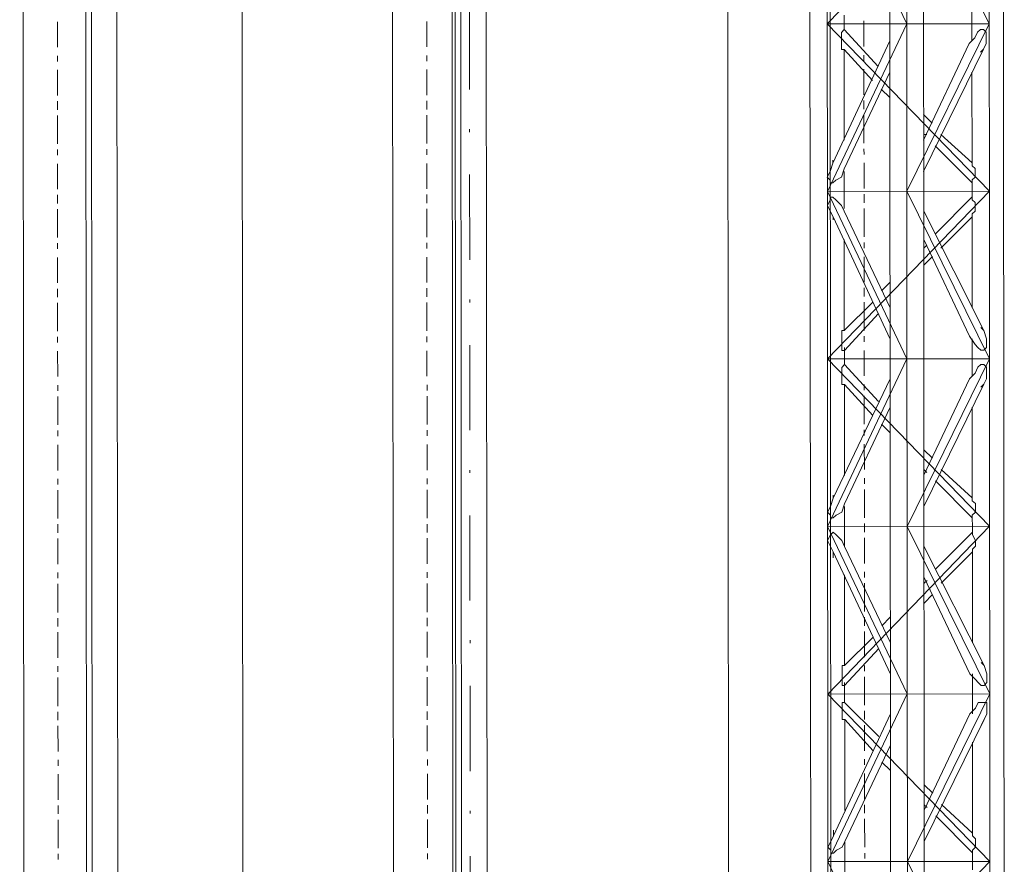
# Model space of a CAD drawing. Header units: inches. Extents: x -5850 to 5646, y 8947 to 13007.
# Tile 97 of 256: x -4277 to -4131, y 10612 to 10738. Entities that reach past the tile are written whole.
import ezdxf

# ---------------------------------------------------------------- set-up
doc = ezdxf.new("R2010")
doc.units = ezdxf.units.IN
doc.header["$MEASUREMENT"] = 0
doc.layers.add('at_Entity', color=7, linetype='Continuous')

msp = doc.modelspace()

# ---------------------------------------------------------------- linework, layer by layer
at = {"layer": 'at_Entity', "color": 7, "lineweight": 20}
for p, q in [((-4267.48, 10560.93), (-4268.23, 11398.13)), ((-4263.6, 11398.13), (-4262.8, 10500.11)), ((-4244.18, 10500.13), (-4244.98, 11398.15)), ((-4212.95, 10500.15), (-4213.75, 11398.17)), ((-4212.56, 10560.98), (-4213.3, 11398.17)), ((-4208.68, 11398.18), (-4207.87, 10500.16)), ((-4207.87, 10500.16), (-4208.68, 11398.18)), ((-4172.76, 11398.21), (-4171.96, 10500.19)), ((-4276.8, 10560.92), (-4277.48, 11328)), ((-4266.59, 10500.11), (-4267.33, 11328.01)), ((-4221.87, 10560.97), (-4222.55, 11328.05)), ((-4211.67, 10500.15), (-4212.41, 11328.06)), ((-4156.79, 10561.03), (-4157.48, 11328.11)), ((-4159.98, 10762.09), (-4159.96, 10737.17)), ((-4157.4, 10737.17), (-4157.42, 10762.09)), ((-4157.42, 10762.09), (-4145.57, 10737.18)), ((-4133.33, 10762.12), (-4157.4, 10737.17)), ((-4148.11, 10762.1), (-4148.08, 10737.18)), ((-4145.57, 10737.18), (-4145.6, 10762.1)), ((-4145.6, 10762.1), (-4133.31, 10737.19)), ((-4143.07, 10737.19), (-4143.09, 10762.11)), ((-4133.31, 10737.19), (-4133.33, 10762.12)), ((-4131.19, 10737.2), (-4131.21, 10762.12)), ((-4135.87, 10740.15), (-4135.87, 10737.19)), ((-4154.89, 10737.17), (-4154.89, 10738.44)), ((-4159.96, 10737.17), (-4159.94, 10712.25)), ((-4133.31, 10737.19), (-4157.4, 10737.17)), ((-4157.37, 10712.25), (-4157.4, 10737.17)), ((-4157.4, 10737.17), (-4133.28, 10712.27)), ((-4145.57, 10737.18), (-4157.37, 10712.25)), ((-4155.28, 10735.9), (-4154.89, 10736.33)), ((-4154.89, 10736.33), (-4154.89, 10737.17)), ((-4154.89, 10736.33), (-4149.81, 10730.84)), ((-4148.08, 10737.18), (-4148.06, 10712.26)), ((-4145.55, 10712.26), (-4145.57, 10737.18)), ((-4133.31, 10737.19), (-4145.55, 10712.26)), ((-4143.04, 10712.26), (-4143.07, 10737.19)), ((-4135.87, 10737.19), (-4135.87, 10734.65)), ((-4134.59, 10736.35), (-4135.03, 10735.92)), ((-4134.14, 10736.35), (-4134.59, 10736.35)), ((-4133.75, 10735.92), (-4134.14, 10736.35)), ((-4133.28, 10712.27), (-4133.31, 10737.19)), ((-4131.17, 10712.28), (-4131.19, 10737.2)), ((-4155.27, 10733.37), (-4155.28, 10735.9)), ((-4135.42, 10735.08), (-4136.26, 10734.23)), ((-4135.03, 10735.92), (-4135.42, 10735.08)), ((-4133.75, 10734.23), (-4133.75, 10735.92)), ((-4148.08, 10734.64), (-4156.54, 10716.47)), ((-4154.88, 10733.37), (-4155.27, 10733.37)), ((-4154.87, 10719.85), (-4154.88, 10733.37)), ((-4154.88, 10733.37), (-4150.64, 10728.73)), ((-4143.05, 10719.87), (-4136.26, 10734.23)), ((-4143.05, 10715.22), (-4134.14, 10733.39)), ((-4134.59, 10732.97), (-4134.14, 10733.39)), ((-4134.14, 10733.39), (-4133.75, 10734.23)), ((-4148.08, 10730), (-4154.87, 10715.63)), ((-4148.08, 10729.15), (-4148.08, 10728.73)), ((-4135.87, 10730.01), (-4135.85, 10716.49)), ((-4149.36, 10727.46), (-4148.07, 10726.2)), ((-4143.05, 10723.67), (-4141.77, 10722.4)), ((-4143.05, 10720.71), (-4142.6, 10720.71)), ((-4140.49, 10720.71), (-4135.85, 10716.49)), ((-4141.32, 10719.02), (-4135.85, 10713.54)), ((-4156.54, 10716.47), (-4156.93, 10715.21)), ((-4156.54, 10716.9), (-4156.54, 10716.47)), ((-4135.85, 10716.49), (-4135.85, 10716.07)), ((-4135.85, 10716.07), (-4135.41, 10715.65)), ((-4156.93, 10715.21), (-4157.38, 10714.36)), ((-4157.38, 10714.36), (-4156.93, 10713.94)), ((-4156.09, 10713.94), (-4155.26, 10714.36)), ((-4155.26, 10714.36), (-4154.87, 10715.63)), ((-4154.86, 10712.25), (-4154.87, 10715.21)), ((-4135.41, 10714.38), (-4135.85, 10713.96)), ((-4135.41, 10715.65), (-4135.41, 10714.38)), ((-4156.93, 10713.94), (-4156.93, 10713.52)), ((-4156.93, 10713.52), (-4156.54, 10713.52)), ((-4156.54, 10713.52), (-4156.09, 10713.94)), ((-4135.85, 10713.96), (-4135.85, 10713.54)), ((-4135.85, 10713.54), (-4135.85, 10712.27)), ((-4159.94, 10712.25), (-4159.92, 10687.32)), ((-4157.37, 10712.25), (-4133.28, 10712.27)), ((-4157.37, 10712.25), (-4145.53, 10687.34)), ((-4157.35, 10687.33), (-4157.37, 10712.25)), ((-4133.28, 10712.27), (-4157.35, 10687.33)), ((-4156.93, 10710.98), (-4156.93, 10711.4)), ((-4156.93, 10711.4), (-4156.54, 10711.4)), ((-4156.93, 10710.98), (-4156.93, 10711.4)), ((-4156.93, 10711.4), (-4156.54, 10711.4)), ((-4156.54, 10711.4), (-4156.09, 10710.98)), ((-4156.54, 10711.4), (-4156.09, 10710.98)), ((-4154.86, 10709.72), (-4154.86, 10712.25)), ((-4148.06, 10712.26), (-4148.04, 10687.33)), ((-4145.55, 10712.26), (-4133.26, 10687.35)), ((-4145.53, 10687.34), (-4145.55, 10712.26)), ((-4143.02, 10687.34), (-4143.04, 10712.26)), ((-4141.31, 10705.93), (-4135.85, 10711.42)), ((-4135.85, 10711.42), (-4141.31, 10705.93)), ((-4135.85, 10712.27), (-4135.85, 10711.42)), ((-4135.85, 10711.42), (-4135.85, 10711)), ((-4135.85, 10711), (-4135.85, 10711.42)), ((-4133.26, 10687.35), (-4133.28, 10712.27)), ((-4131.14, 10687.35), (-4131.17, 10712.28)), ((-4157.37, 10710.14), (-4156.93, 10710.98)), ((-4157.37, 10710.14), (-4156.93, 10710.98)), ((-4156.93, 10709.29), (-4157.37, 10710.14)), ((-4156.93, 10709.29), (-4157.37, 10710.14)), ((-4156.09, 10710.98), (-4155.25, 10710.14)), ((-4156.09, 10710.98), (-4155.25, 10710.14)), ((-4155.25, 10710.14), (-4154.86, 10709.29)), ((-4155.25, 10710.14), (-4154.86, 10709.29)), ((-4135.85, 10711), (-4135.4, 10710.58)), ((-4135.4, 10710.58), (-4135.85, 10711)), ((-4135.4, 10710.58), (-4135.4, 10709.31)), ((-4135.4, 10709.31), (-4135.4, 10710.58)), ((-4156.53, 10708.45), (-4156.93, 10709.29)), ((-4156.53, 10708.45), (-4156.93, 10709.29)), ((-4148.04, 10690.29), (-4156.53, 10708.45)), ((-4156.53, 10708.03), (-4156.53, 10708.45)), ((-4156.53, 10708.03), (-4156.53, 10708.45)), ((-4148.05, 10694.94), (-4154.86, 10709.29)), ((-4154.86, 10709.29), (-4148.05, 10694.94)), ((-4134.1, 10691.57), (-4143.04, 10709.3)), ((-4135.85, 10708.47), (-4140.47, 10703.82)), ((-4135.4, 10709.31), (-4135.85, 10708.89)), ((-4135.85, 10708.89), (-4135.4, 10709.31)), ((-4135.85, 10708.47), (-4135.85, 10708.89)), ((-4135.85, 10708.89), (-4135.85, 10708.47)), ((-4135.85, 10708.47), (-4135.85, 10708.89)), ((-4135.85, 10708.47), (-4135.83, 10694.95)), ((-4154.85, 10691.55), (-4154.86, 10705.07)), ((-4143.04, 10705.08), (-4136.22, 10690.72)), ((-4136.22, 10690.72), (-4143.04, 10705.08)), ((-4142.59, 10704.23), (-4143.04, 10703.82)), ((-4141.75, 10702.55), (-4143.03, 10701.28)), ((-4149.33, 10697.47), (-4148.05, 10698.74)), ((-4154.85, 10691.55), (-4150.61, 10695.78)), ((-4148.05, 10695.78), (-4148.05, 10696.21)), ((-4154.84, 10688.6), (-4149.77, 10694.09)), ((-4155.23, 10688.6), (-4155.24, 10691.55)), ((-4155.24, 10691.55), (-4154.85, 10691.55)), ((-4154.85, 10691.55), (-4155.24, 10691.55)), ((-4155.24, 10691.55), (-4155.23, 10688.6)), ((-4134.55, 10692), (-4134.1, 10691.57)), ((-4134.55, 10692), (-4134.1, 10691.57)), ((-4134.1, 10691.57), (-4133.71, 10690.3)), ((-4134.1, 10691.57), (-4133.71, 10690.3)), ((-4135.38, 10689.46), (-4136.22, 10690.72)), ((-4135.38, 10689.46), (-4136.22, 10690.72)), ((-4135.83, 10690.3), (-4135.83, 10687.34)), ((-4134.99, 10689.04), (-4135.38, 10689.46)), ((-4134.99, 10689.04), (-4135.38, 10689.46)), ((-4133.71, 10690.3), (-4133.71, 10689.04)), ((-4133.71, 10690.3), (-4133.71, 10689.04)), ((-4154.84, 10688.6), (-4155.23, 10688.6)), ((-4155.23, 10688.6), (-4154.84, 10688.6)), ((-4154.84, 10688.6), (-4154.84, 10689.02)), ((-4154.84, 10687.33), (-4154.84, 10688.6)), ((-4134.55, 10688.62), (-4134.99, 10689.04)), ((-4134.55, 10688.62), (-4134.99, 10689.04)), ((-4134.1, 10688.62), (-4134.55, 10688.62)), ((-4134.1, 10688.62), (-4134.55, 10688.62)), ((-4133.71, 10689.04), (-4134.1, 10688.62)), ((-4133.71, 10689.04), (-4134.1, 10688.62)), ((-4159.92, 10687.32), (-4159.89, 10662.4)), ((-4157.35, 10687.33), (-4133.26, 10687.35)), ((-4157.33, 10662.4), (-4157.35, 10687.33)), ((-4133.24, 10662.43), (-4157.35, 10687.33)), ((-4145.53, 10687.34), (-4157.33, 10662.4)), ((-4155.23, 10686.06), (-4154.84, 10686.49)), ((-4154.84, 10686.49), (-4154.84, 10687.33)), ((-4154.84, 10686.49), (-4149.76, 10681)), ((-4148.04, 10687.33), (-4148.02, 10662.41)), ((-4145.51, 10662.41), (-4145.53, 10687.34)), ((-4133.26, 10687.35), (-4145.51, 10662.41)), ((-4143, 10662.42), (-4143.02, 10687.34)), ((-4135.83, 10687.34), (-4135.82, 10684.81)), ((-4134.54, 10686.5), (-4134.99, 10686.08)), ((-4134.1, 10686.5), (-4134.54, 10686.5)), ((-4133.71, 10686.08), (-4134.1, 10686.5)), ((-4133.24, 10662.43), (-4133.26, 10687.35)), ((-4131.12, 10662.43), (-4131.14, 10687.35)), ((-4155.23, 10683.53), (-4155.23, 10686.06)), ((-4135.38, 10685.23), (-4136.21, 10684.39)), ((-4134.99, 10686.08), (-4135.38, 10685.23)), ((-4133.71, 10684.39), (-4133.71, 10686.08)), ((-4148.04, 10684.38), (-4156.5, 10666.63)), ((-4154.84, 10683.53), (-4155.23, 10683.53)), ((-4154.83, 10670.01), (-4154.84, 10683.53)), ((-4154.84, 10683.53), (-4150.6, 10678.89)), ((-4143.01, 10670.02), (-4136.21, 10684.39)), ((-4143, 10665.38), (-4134.09, 10683.55)), ((-4134.54, 10683.12), (-4134.09, 10683.55)), ((-4134.09, 10683.55), (-4133.71, 10684.39)), ((-4148.03, 10680.15), (-4154.82, 10665.79)), ((-4148.03, 10679.31), (-4148.03, 10678.89)), ((-4135.82, 10680.16), (-4135.81, 10666.65)), ((-4149.31, 10677.62), (-4148.03, 10676.35)), ((-4143.01, 10673.83), (-4141.72, 10672.56)), ((-4143.01, 10670.87), (-4142.56, 10670.44)), ((-4140.44, 10670.87), (-4135.81, 10666.65)), ((-4141.28, 10669.18), (-4135.81, 10663.69)), ((-4156.5, 10666.63), (-4156.89, 10665.37)), ((-4156.5, 10667.05), (-4156.5, 10666.63)), ((-4135.81, 10666.65), (-4135.81, 10666.23)), ((-4135.81, 10666.23), (-4135.36, 10665.8)), ((-4156.89, 10665.37), (-4157.33, 10664.52)), ((-4157.33, 10664.52), (-4156.89, 10664.09)), ((-4156.05, 10664.09), (-4155.21, 10664.52)), ((-4155.21, 10664.52), (-4154.82, 10665.79)), ((-4154.82, 10662.41), (-4154.82, 10665.37)), ((-4135.36, 10664.54), (-4135.81, 10664.11)), ((-4135.36, 10665.8), (-4135.36, 10664.54)), ((-4156.89, 10664.09), (-4156.88, 10663.68)), ((-4156.88, 10663.68), (-4156.49, 10663.68)), ((-4156.49, 10663.68), (-4156.05, 10664.09)), ((-4135.81, 10664.11), (-4135.81, 10663.69)), ((-4135.81, 10663.69), (-4135.8, 10662.42)), ((-4159.89, 10662.4), (-4159.87, 10637.48)), ((-4133.24, 10662.43), (-4157.33, 10662.4)), ((-4157.31, 10637.48), (-4157.33, 10662.4)), ((-4157.33, 10662.4), (-4145.49, 10637.49)), ((-4133.24, 10662.43), (-4157.31, 10637.48)), ((-4156.88, 10661.14), (-4156.49, 10661.56)), ((-4156.88, 10661.14), (-4156.49, 10661.56)), ((-4156.49, 10661.56), (-4156.05, 10661.14)), ((-4156.49, 10661.56), (-4156.05, 10661.14)), ((-4154.82, 10659.45), (-4154.82, 10662.41)), ((-4148.02, 10662.41), (-4147.99, 10637.49)), ((-4145.51, 10662.41), (-4133.22, 10637.5)), ((-4145.49, 10637.49), (-4145.51, 10662.41)), ((-4142.98, 10637.5), (-4143, 10662.42)), ((-4135.8, 10661.58), (-4141.26, 10656.08)), ((-4141.26, 10656.08), (-4135.8, 10661.58)), ((-4135.8, 10662.42), (-4135.8, 10661.58)), ((-4135.8, 10661.16), (-4135.8, 10661.58)), ((-4135.8, 10661.58), (-4135.8, 10661.16)), ((-4133.22, 10637.5), (-4133.24, 10662.43)), ((-4131.1, 10637.51), (-4131.12, 10662.43)), ((-4157.33, 10660.3), (-4156.88, 10661.14)), ((-4157.33, 10660.3), (-4156.88, 10661.14)), ((-4156.88, 10659.45), (-4157.33, 10660.3)), ((-4156.88, 10659.45), (-4157.33, 10660.3)), ((-4156.05, 10661.14), (-4155.21, 10660.3)), ((-4156.05, 10661.14), (-4155.21, 10660.3)), ((-4155.21, 10660.3), (-4154.82, 10659.45)), ((-4155.21, 10660.3), (-4154.82, 10659.45)), ((-4135.36, 10660.32), (-4135.8, 10661.16)), ((-4135.8, 10661.16), (-4135.36, 10660.32)), ((-4135.36, 10659.47), (-4135.36, 10660.32)), ((-4135.36, 10660.32), (-4135.36, 10659.47)), ((-4156.49, 10658.61), (-4156.88, 10659.45)), ((-4156.49, 10658.61), (-4156.88, 10659.45)), ((-4148, 10640.45), (-4156.49, 10658.61)), ((-4156.49, 10657.76), (-4156.49, 10658.61)), ((-4156.49, 10657.76), (-4156.49, 10658.61)), ((-4154.82, 10659.45), (-4148, 10645.1)), ((-4148, 10645.1), (-4154.82, 10659.45)), ((-4134.06, 10641.73), (-4143, 10659.46)), ((-4135.8, 10658.63), (-4140.43, 10653.97)), ((-4135.8, 10659.04), (-4135.36, 10659.47)), ((-4135.36, 10659.47), (-4135.8, 10659.04)), ((-4135.8, 10658.63), (-4135.8, 10659.04)), ((-4135.8, 10658.63), (-4135.8, 10659.04)), ((-4135.8, 10659.04), (-4135.8, 10658.63)), ((-4135.8, 10658.63), (-4135.79, 10645.11)), ((-4154.8, 10641.71), (-4154.81, 10655.23)), ((-4136.18, 10640.46), (-4142.99, 10654.82)), ((-4142.99, 10654.82), (-4136.18, 10640.46)), ((-4142.55, 10654.39), (-4142.99, 10653.97)), ((-4141.71, 10652.28), (-4142.99, 10651.01)), ((-4149.29, 10647.63), (-4148.01, 10648.9)), ((-4154.8, 10641.71), (-4150.57, 10645.94)), ((-4148, 10645.94), (-4148, 10645.52)), ((-4154.8, 10638.75), (-4149.73, 10644.25)), ((-4154.8, 10641.71), (-4155.19, 10641.71)), ((-4155.19, 10641.71), (-4155.19, 10638.75)), ((-4155.19, 10638.75), (-4155.19, 10641.71)), ((-4155.19, 10641.71), (-4154.8, 10641.71)), ((-4154.8, 10641.71), (-4154.8, 10642.13)), ((-4134.5, 10642.15), (-4134.06, 10641.73)), ((-4134.5, 10642.15), (-4134.06, 10641.73)), ((-4134.06, 10641.73), (-4133.67, 10640.47)), ((-4134.06, 10641.73), (-4133.67, 10640.47)), ((-4135.34, 10639.62), (-4136.18, 10640.46)), ((-4135.34, 10639.62), (-4136.18, 10640.46)), ((-4135.79, 10640.46), (-4135.78, 10637.5)), ((-4134.95, 10639.19), (-4135.34, 10639.62)), ((-4134.95, 10639.19), (-4135.34, 10639.62)), ((-4133.67, 10640.47), (-4133.66, 10639.19)), ((-4133.67, 10640.47), (-4133.66, 10639.19)), ((-4155.19, 10638.75), (-4154.8, 10638.75)), ((-4154.8, 10638.75), (-4155.19, 10638.75)), ((-4154.8, 10638.75), (-4154.8, 10639.18)), ((-4154.8, 10637.49), (-4154.8, 10638.75)), ((-4134.5, 10638.77), (-4134.95, 10639.19)), ((-4134.5, 10638.77), (-4134.95, 10639.19)), ((-4134.05, 10638.77), (-4134.5, 10638.77)), ((-4134.05, 10638.77), (-4134.5, 10638.77)), ((-4133.66, 10639.19), (-4134.05, 10638.77)), ((-4133.66, 10639.19), (-4134.05, 10638.77)), ((-4159.87, 10637.48), (-4159.85, 10612.56)), ((-4133.22, 10637.5), (-4157.31, 10637.48)), ((-4157.29, 10612.56), (-4157.31, 10637.48)), ((-4157.31, 10637.48), (-4133.2, 10612.58)), ((-4145.49, 10637.49), (-4157.29, 10612.56)), ((-4154.8, 10636.22), (-4154.8, 10637.49)), ((-4147.99, 10637.49), (-4147.97, 10612.57)), ((-4145.46, 10612.57), (-4145.49, 10637.49)), ((-4133.22, 10637.5), (-4145.46, 10612.57)), ((-4142.95, 10612.57), (-4142.98, 10637.5)), ((-4135.78, 10637.5), (-4135.78, 10634.55)), ((-4133.2, 10612.58), (-4133.22, 10637.5)), ((-4131.08, 10612.59), (-4131.1, 10637.51)), ((-4155.19, 10633.68), (-4155.19, 10636.22)), ((-4155.19, 10636.22), (-4154.8, 10636.22)), ((-4154.8, 10636.22), (-4149.72, 10631.16)), ((-4135.33, 10635.39), (-4136.17, 10634.55)), ((-4134.94, 10636.24), (-4135.33, 10635.39)), ((-4133.66, 10636.24), (-4134.94, 10636.24)), ((-4133.66, 10634.55), (-4133.66, 10636.24)), ((-4147.99, 10634.54), (-4156.45, 10616.37)), ((-4154.79, 10633.68), (-4155.19, 10633.68)), ((-4154.78, 10620.17), (-4154.79, 10633.68)), ((-4154.79, 10633.68), (-4150.55, 10629.04)), ((-4142.96, 10620.18), (-4136.17, 10634.55)), ((-4142.96, 10615.53), (-4134.05, 10633.7)), ((-4134.5, 10632.86), (-4134.05, 10633.7)), ((-4134.05, 10633.7), (-4133.66, 10634.55)), ((-4147.99, 10629.89), (-4154.78, 10615.52)), ((-4147.99, 10629.47), (-4147.99, 10629.04)), ((-4135.78, 10630.33), (-4135.76, 10616.8)), ((-4149.27, 10627.35), (-4147.98, 10626.09)), ((-4142.96, 10623.98), (-4141.68, 10622.71)), ((-4142.96, 10621.02), (-4142.51, 10620.6)), ((-4140.4, 10621.03), (-4135.76, 10616.8)), ((-4141.23, 10619.34), (-4135.76, 10613.85)), ((-4156.45, 10616.37), (-4156.84, 10615.52)), ((-4156.45, 10617.21), (-4156.45, 10616.37)), ((-4135.76, 10616.8), (-4135.76, 10616.38)), ((-4135.76, 10616.38), (-4135.32, 10615.96)), ((-4156.84, 10615.52), (-4157.29, 10614.68)), ((-4157.29, 10614.68), (-4156.84, 10614.25)), ((-4156, 10614.25), (-4155.17, 10614.68)), ((-4155.17, 10614.68), (-4154.78, 10615.52)), ((-4154.78, 10612.56), (-4154.78, 10615.52)), ((-4135.32, 10614.7), (-4135.76, 10614.27)), ((-4135.32, 10615.96), (-4135.32, 10614.7)), ((-4156.84, 10614.25), (-4156.84, 10613.83)), ((-4156.84, 10613.83), (-4156.45, 10613.83)), ((-4156.45, 10613.83), (-4156, 10614.25)), ((-4135.76, 10614.27), (-4135.76, 10613.85)), ((-4135.76, 10613.85), (-4135.76, 10612.58)), ((-4159.85, 10612.56), (-4159.83, 10587.64)), ((-4157.29, 10612.56), (-4133.2, 10612.58)), ((-4157.26, 10587.64), (-4157.29, 10612.56)), ((-4157.29, 10612.56), (-4145.44, 10587.65)), ((-4133.2, 10612.58), (-4157.26, 10587.64)), ((-4154.77, 10609.61), (-4154.78, 10612.56)), ((-4147.97, 10612.57), (-4147.95, 10587.65)), ((-4145.44, 10587.65), (-4145.46, 10612.57)), ((-4145.46, 10612.57), (-4133.17, 10587.66)), ((-4142.93, 10587.65), (-4142.95, 10612.57)), ((-4135.76, 10612.58), (-4135.76, 10611.32)), ((-4133.17, 10587.66), (-4133.2, 10612.58)), ((-4131.05, 10587.66), (-4131.08, 10612.59))]:
    msp.add_line(p, q, dxfattribs=at)
at = {"layer": 'at_Entity', "color": 3, "lineweight": 20}
for p, q in [((-4210.59, 10727.41), (-4210.6, 10740.08)), ((-4271.88, 10737.49), (-4271.88, 10733.69)), ((-4216.95, 10737.54), (-4216.95, 10733.73)), ((-4151.93, 10737.6), (-4151.93, 10733.79)), ((-4271.88, 10732.42), (-4271.88, 10731.58)), ((-4216.95, 10732.47), (-4216.95, 10731.63)), ((-4151.93, 10732.53), (-4151.93, 10731.68)), ((-4271.87, 10730.31), (-4271.87, 10726.51)), ((-4216.95, 10730.36), (-4216.94, 10726.56)), ((-4151.93, 10730.42), (-4151.92, 10726.62)), ((-4271.87, 10725.66), (-4271.87, 10724.4)), ((-4216.94, 10725.71), (-4216.94, 10724.44)), ((-4151.92, 10725.77), (-4151.92, 10724.5)), ((-4271.87, 10723.55), (-4271.86, 10719.33)), ((-4216.94, 10723.6), (-4216.94, 10719.38)), ((-4151.92, 10723.66), (-4151.92, 10719.43)), ((-4210.58, 10721.07), (-4210.58, 10721.49)), ((-4151.92, 10718.59), (-4151.91, 10717.74)), ((-4271.86, 10718.48), (-4271.86, 10717.64)), ((-4216.94, 10718.53), (-4216.94, 10717.69)), ((-4271.86, 10716.37), (-4271.86, 10712.57)), ((-4216.93, 10716.42), (-4216.93, 10712.62)), ((-4151.91, 10716.48), (-4151.91, 10712.67)), ((-4210.56, 10702.07), (-4210.58, 10714.74)), ((-4271.86, 10711.73), (-4271.86, 10710.45)), ((-4216.93, 10711.77), (-4216.93, 10710.5)), ((-4151.91, 10711.83), (-4151.91, 10710.56)), ((-4271.86, 10709.61), (-4271.85, 10705.39)), ((-4216.93, 10709.66), (-4216.92, 10705.43)), ((-4151.91, 10709.72), (-4151.9, 10705.49)), ((-4271.85, 10704.54), (-4271.85, 10703.7)), ((-4216.92, 10704.59), (-4216.92, 10703.75)), ((-4151.9, 10704.65), (-4151.9, 10703.81)), ((-4216.92, 10702.48), (-4216.92, 10698.68)), ((-4151.9, 10702.54), (-4151.9, 10698.74)), ((-4271.85, 10702.43), (-4271.85, 10698.63)), ((-4271.85, 10697.78), (-4271.84, 10696.52)), ((-4216.92, 10697.83), (-4216.92, 10696.57)), ((-4151.9, 10697.89), (-4151.9, 10696.63)), ((-4271.84, 10695.67), (-4271.84, 10691.45)), ((-4216.92, 10695.72), (-4216.91, 10691.5)), ((-4210.56, 10695.73), (-4210.56, 10696.15)), ((-4151.89, 10695.78), (-4151.89, 10691.56)), ((-4271.84, 10690.6), (-4271.84, 10689.76)), ((-4216.91, 10690.65), (-4216.91, 10689.81)), ((-4210.54, 10676.72), (-4210.55, 10689.39)), ((-4151.89, 10690.71), (-4151.89, 10689.87)), ((-4271.84, 10688.49), (-4271.83, 10684.69)), ((-4216.91, 10688.54), (-4216.91, 10684.74)), ((-4151.89, 10688.6), (-4151.88, 10684.8)), ((-4216.9, 10683.47), (-4216.9, 10682.63)), ((-4151.88, 10683.53), (-4151.88, 10682.68)), ((-4271.83, 10683.43), (-4271.83, 10682.58)), ((-4271.83, 10681.74), (-4271.83, 10677.51)), ((-4216.9, 10681.78), (-4216.9, 10677.56)), ((-4151.88, 10681.84), (-4151.88, 10677.62)), ((-4271.83, 10676.67), (-4271.83, 10675.82)), ((-4216.9, 10676.72), (-4216.9, 10675.87)), ((-4151.88, 10676.77), (-4151.88, 10675.93)), ((-4151.88, 10674.66), (-4151.87, 10670.86)), ((-4271.82, 10674.55), (-4271.82, 10670.75)), ((-4216.9, 10674.6), (-4216.89, 10670.8)), ((-4210.54, 10670.38), (-4210.54, 10670.8)), ((-4271.82, 10669.48), (-4271.82, 10668.64)), ((-4216.89, 10669.53), (-4216.89, 10668.69)), ((-4151.87, 10669.59), (-4151.87, 10668.75)), ((-4271.82, 10667.79), (-4271.81, 10663.57)), ((-4216.89, 10667.84), (-4216.89, 10663.62)), ((-4151.87, 10667.9), (-4151.87, 10663.68)), ((-4210.52, 10651.38), (-4210.53, 10664.05)), ((-4271.81, 10662.73), (-4271.81, 10661.46)), ((-4216.89, 10662.77), (-4216.89, 10661.51)), ((-4151.87, 10662.83), (-4151.86, 10661.57)), ((-4271.81, 10660.61), (-4271.81, 10656.81)), ((-4216.88, 10660.66), (-4216.88, 10656.86)), ((-4151.86, 10660.72), (-4151.86, 10656.92)), ((-4151.86, 10655.65), (-4151.86, 10654.81)), ((-4271.81, 10655.54), (-4271.81, 10654.7)), ((-4216.88, 10655.59), (-4216.88, 10654.75)), ((-4271.81, 10653.85), (-4271.8, 10649.63)), ((-4216.88, 10653.9), (-4216.87, 10649.68)), ((-4151.86, 10653.96), (-4151.85, 10649.74)), ((-4271.8, 10648.78), (-4271.8, 10647.52)), ((-4216.87, 10648.83), (-4216.87, 10647.57)), ((-4151.85, 10648.89), (-4151.85, 10647.63)), ((-4271.8, 10646.68), (-4271.8, 10642.87)), ((-4216.87, 10646.73), (-4216.87, 10642.92)), ((-4210.51, 10645.04), (-4210.51, 10645.47)), ((-4151.85, 10646.78), (-4151.85, 10642.98)), ((-4271.8, 10641.61), (-4271.79, 10640.76)), ((-4216.87, 10641.66), (-4216.87, 10640.81)), ((-4151.85, 10641.71), (-4151.85, 10640.87)), ((-4271.79, 10639.92), (-4271.79, 10635.69)), ((-4216.87, 10639.97), (-4216.86, 10635.74)), ((-4151.84, 10640.03), (-4151.84, 10635.8)), ((-4210.5, 10626.03), (-4210.51, 10638.7)), ((-4271.79, 10634.85), (-4271.79, 10633.58)), ((-4216.86, 10634.9), (-4216.86, 10633.63)), ((-4151.84, 10634.96), (-4151.84, 10633.68)), ((-4271.79, 10632.74), (-4271.78, 10628.93)), ((-4216.86, 10632.78), (-4216.86, 10628.98)), ((-4151.84, 10632.84), (-4151.84, 10629.04)), ((-4271.78, 10627.67), (-4271.78, 10626.82)), ((-4216.85, 10627.72), (-4216.85, 10626.87)), ((-4151.83, 10627.77), (-4151.83, 10626.93)), ((-4271.78, 10625.55), (-4271.78, 10621.75)), ((-4216.85, 10625.6), (-4216.85, 10621.8)), ((-4151.83, 10625.66), (-4151.83, 10621.86)), ((-4271.78, 10620.91), (-4271.78, 10619.64)), ((-4216.85, 10620.96), (-4216.85, 10619.69)), ((-4151.83, 10621.02), (-4151.83, 10619.75)), ((-4210.49, 10619.7), (-4210.49, 10620.12)), ((-4271.77, 10618.79), (-4271.77, 10614.57)), ((-4216.85, 10618.84), (-4216.84, 10614.62)), ((-4151.83, 10618.9), (-4151.82, 10614.68)), ((-4271.77, 10613.73), (-4271.77, 10612.88)), ((-4216.84, 10613.77), (-4216.84, 10612.93)), ((-4210.47, 10600.69), (-4210.49, 10613.36)), ((-4151.82, 10613.83), (-4151.82, 10612.99))]:
    msp.add_line(p, q, dxfattribs=at)

doc.saveas('drawing.dxf')
